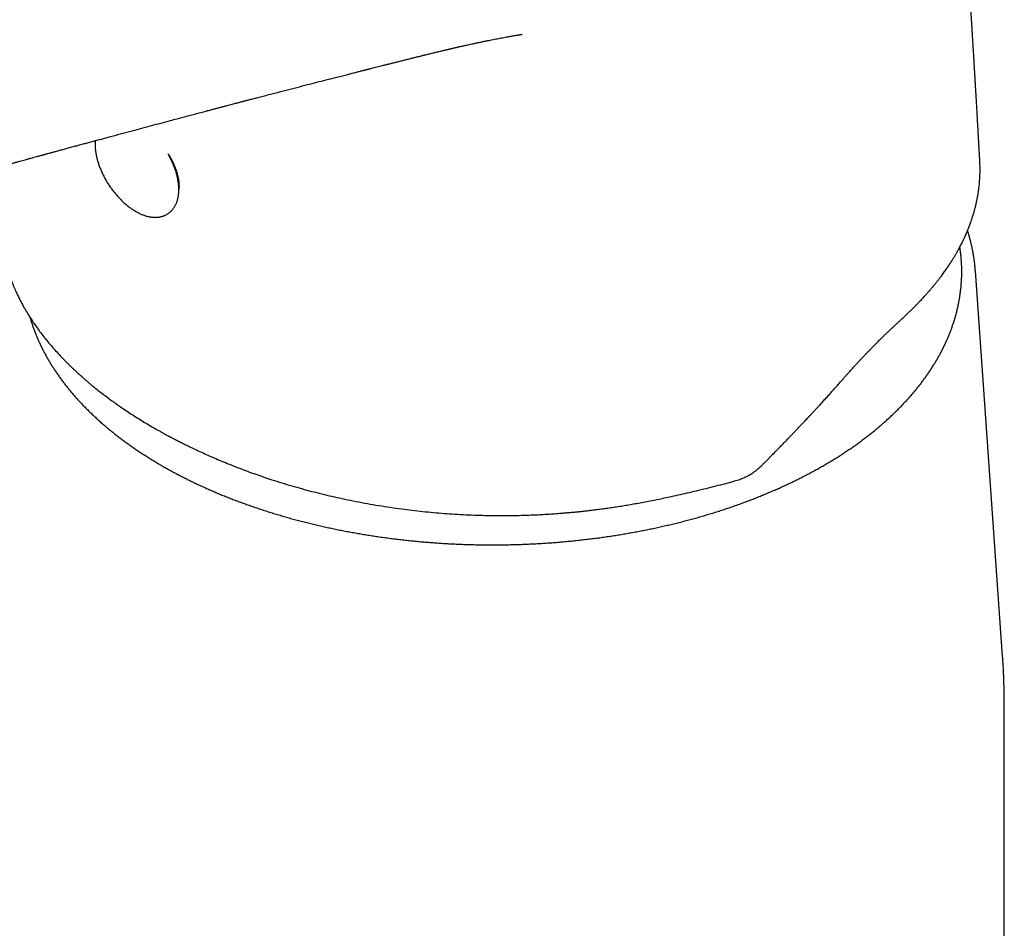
# Model space of a CAD drawing. Header units: millimetres. Extents: x 8 to 757, y 12 to 525.
# Tile 12 of 24: x 694 to 745, y 190 to 237. Entities that reach past the tile are written whole.
import ezdxf

# ---------------------------------------------------------------- set-up
doc = ezdxf.new("R2010")
doc.units = ezdxf.units.MM

msp = doc.modelspace()

# ---------------------------------------------------------------- linework, layer by layer
at = {"color": 7, "linetype": 'Continuous', "lineweight": 30}
for p, q in [((744.028, 230.026), (744.027, 230.043)), ((744.034, 230.025), (744.034, 230.034)), ((745.212, 204.418), (743.802, 224.368)), ((701.349, 216.187), (701.361, 216.18)), ((701.361, 216.18), (701.374, 216.173)), ((732.99, 214.538), (733.305, 214.862)), ((732.926, 214.473), (732.99, 214.538)), ((731.004, 213.395), (731.188, 213.444)), ((745.301, 165.459), (745.301, 201.915))]:
    msp.add_line(p, q, dxfattribs=at)
for points, knots in [([(744.032, 230.043), (744.031, 230.061), (744.027, 230.136), (744.021, 230.263), (744.012, 230.422), (744.004, 230.568), (743.997, 230.702), (743.99, 230.824), (743.984, 230.934), (743.979, 231.033), (743.974, 231.121), (743.969, 231.198), (743.966, 231.263), (743.963, 231.316), (743.961, 231.357), (743.959, 231.391), (743.957, 231.422), (743.955, 231.457), (743.953, 231.502), (743.949, 231.56), (743.945, 231.632), (743.941, 231.713), (743.936, 231.804), (743.93, 231.905), (743.924, 232.014), (743.917, 232.132), (743.91, 232.26), (743.899, 232.455), (743.884, 232.71), (743.866, 233.02), (743.85, 233.297), (743.836, 233.541), (743.824, 233.755), (743.811, 233.962), (743.8, 234.163), (743.788, 234.359), (743.777, 234.554), (743.764, 234.765), (743.75, 234.996), (743.735, 235.247), (743.72, 235.508), (743.703, 235.779), (743.686, 236.059), (743.672, 236.29), (743.661, 236.466), (743.654, 236.579), (743.648, 236.682), (743.642, 236.774), (743.637, 236.855), (743.633, 236.923), (743.63, 236.976), (743.627, 237.019), (743.625, 237.054), (743.623, 237.083), (743.622, 237.108), (743.62, 237.137), (743.617, 237.179), (743.614, 237.238), (743.609, 237.31), (743.604, 237.397), (743.598, 237.498), (743.591, 237.611), (743.583, 237.734), (743.575, 237.868), (743.565, 238.013), (743.556, 238.166), (743.539, 238.424), (743.517, 238.78), (743.488, 239.231), (743.462, 239.639), (743.438, 240.005), (743.416, 240.331), (743.395, 240.651), (743.375, 240.963), (743.354, 241.264), (743.335, 241.553), (743.32, 241.78), (743.308, 241.95), (743.3, 242.064), (743.293, 242.177), (743.285, 242.286), (743.278, 242.389), (743.272, 242.481), (743.267, 242.56), (743.262, 242.624), (743.259, 242.672), (743.256, 242.706), (743.254, 242.735), (743.252, 242.767), (743.25, 242.806), (743.246, 242.851), (743.243, 242.907), (743.238, 242.974), (743.232, 243.053), (743.226, 243.142), (743.219, 243.244), (743.211, 243.362), (743.202, 243.496), (743.191, 243.642), (743.18, 243.798), (743.169, 243.96), (743.158, 244.121), (743.147, 244.276), (743.135, 244.436), (743.123, 244.6), (743.112, 244.766), (743.1, 244.922), (743.09, 245.068), (743.08, 245.205), (743.071, 245.334), (743.062, 245.454), (743.054, 245.563), (743.046, 245.669), (743.038, 245.778), (743.03, 245.888), (743.022, 245.997), (743.014, 246.106), (743.006, 246.22), (742.997, 246.342), (742.987, 246.469), (742.976, 246.62), (742.964, 246.787), (742.951, 246.965), (742.938, 247.13), (742.928, 247.267), (742.92, 247.375), (742.914, 247.456), (742.908, 247.529), (742.903, 247.593), (742.899, 247.656), (742.893, 247.725), (742.887, 247.809), (742.88, 247.906), (742.871, 248.015), (742.862, 248.137), (742.852, 248.272), (742.841, 248.415), (742.829, 248.565), (742.818, 248.718), (742.806, 248.874), (742.794, 249.03), (742.782, 249.186), (742.765, 249.403), (742.743, 249.679), (742.717, 250.016), (742.69, 250.354), (742.664, 250.693), (742.642, 250.968), (742.625, 251.174), (742.614, 251.31), (742.604, 251.434), (742.595, 251.548), (742.587, 251.652), (742.58, 251.744), (742.573, 251.824), (742.568, 251.892), (742.563, 251.95), (742.558, 252.006), (742.554, 252.064), (742.549, 252.128), (742.544, 252.188), (742.539, 252.245), (742.535, 252.297), (742.53, 252.355), (742.525, 252.422), (742.519, 252.497), (742.511, 252.585), (742.505, 252.66), (742.501, 252.707), (742.501, 252.718)], [0, 0, 0, 0, 0.002353, 0.009818, 0.016765, 0.023196, 0.029008, 0.034322, 0.039136, 0.043452, 0.047334, 0.050698, 0.053546, 0.055876, 0.057689, 0.058976, 0.060253, 0.061784, 0.063571, 0.066278, 0.069418, 0.072989, 0.076992, 0.081427, 0.086204, 0.091397, 0.097006, 0.102993, 0.117111, 0.13073, 0.14385, 0.153554, 0.162965, 0.172084, 0.180911, 0.189445, 0.197921, 0.206706, 0.217351, 0.228421, 0.239917, 0.251839, 0.264187, 0.27696, 0.282409, 0.287397, 0.291922, 0.295984, 0.299585, 0.302723, 0.304864, 0.30672, 0.30829, 0.309575, 0.310574, 0.311492, 0.313471, 0.316068, 0.319282, 0.323114, 0.327563, 0.33263, 0.337973, 0.343866, 0.350307, 0.357206, 0.364119, 0.384413, 0.404292, 0.423755, 0.438369, 0.452739, 0.466865, 0.480684, 0.493974, 0.506713, 0.518903, 0.524065, 0.529122, 0.534073, 0.538919, 0.543604, 0.547667, 0.551128, 0.553984, 0.556236, 0.557403, 0.558539, 0.559965, 0.561682, 0.563691, 0.565991, 0.569077, 0.572568, 0.576463, 0.580764, 0.586142, 0.592043, 0.598468, 0.605415, 0.612757, 0.619885, 0.62672, 0.633263, 0.641071, 0.648417, 0.6553, 0.66172, 0.667677, 0.67349, 0.678781, 0.683552, 0.687964, 0.69276, 0.698035, 0.702514, 0.707288, 0.712357, 0.717721, 0.72338, 0.729245, 0.737659, 0.745524, 0.75284, 0.759608, 0.763574, 0.767186, 0.770399, 0.773213, 0.775628, 0.778766, 0.78247, 0.786741, 0.791579, 0.796984, 0.802956, 0.809495, 0.815988, 0.822855, 0.829757, 0.836669, 0.84359, 0.850519, 0.865398, 0.880319, 0.89528, 0.910282, 0.925304, 0.931771, 0.937764, 0.943284, 0.948331, 0.952905, 0.957006, 0.960634, 0.963544, 0.966057, 0.968354, 0.970906, 0.973738, 0.97685, 0.978975, 0.981233, 0.983812, 0.986758, 0.990072, 0.993754, 0.998566, 1, 1, 1, 1]), ([(655.225, 227.207), (655.278, 227.177), (655.401, 227.107), (655.591, 227), (655.792, 226.886), (655.984, 226.779), (656.167, 226.677), (656.343, 226.58), (656.512, 226.488), (656.674, 226.4), (656.826, 226.319), (656.967, 226.244), (657.098, 226.175), (657.218, 226.113), (657.327, 226.058), (657.424, 226.008), (657.511, 225.964), (657.587, 225.926), (657.653, 225.893), (657.708, 225.866), (657.75, 225.845), (657.781, 225.83), (657.801, 225.82), (657.818, 225.812), (657.835, 225.804), (657.856, 225.793), (657.883, 225.78), (657.914, 225.765), (657.96, 225.743), (658.022, 225.713), (658.104, 225.674), (658.199, 225.629), (658.307, 225.578), (658.429, 225.522), (658.564, 225.46), (658.706, 225.396), (658.876, 225.32), (659.07, 225.235), (659.295, 225.139), (659.524, 225.044), (659.755, 224.95), (659.976, 224.863), (660.187, 224.781), (660.389, 224.705), (660.585, 224.633), (660.852, 224.537), (661.192, 224.419), (661.609, 224.283), (662.027, 224.153), (662.447, 224.03), (662.867, 223.915), (663.269, 223.812), (663.651, 223.72), (664.012, 223.639), (664.374, 223.564), (664.736, 223.495), (665.097, 223.432), (665.458, 223.375), (665.817, 223.324), (666.175, 223.28), (666.531, 223.243), (666.884, 223.213), (667.233, 223.19), (667.579, 223.174), (667.919, 223.165), (668.252, 223.163), (668.578, 223.168), (668.897, 223.18), (669.211, 223.198), (669.453, 223.218), (669.627, 223.234), (669.733, 223.245), (669.839, 223.257), (669.943, 223.269), (670.04, 223.281), (670.127, 223.293), (670.2, 223.303), (670.26, 223.311), (670.303, 223.317), (670.331, 223.322), (670.352, 223.325), (670.377, 223.329), (670.41, 223.334), (670.451, 223.34), (670.497, 223.348), (670.547, 223.356), (670.622, 223.368), (670.725, 223.386), (670.857, 223.411), (671.017, 223.442), (671.199, 223.479), (671.357, 223.514), (671.472, 223.54), (671.544, 223.556), (671.611, 223.572), (671.671, 223.586), (671.721, 223.598), (671.762, 223.609), (671.795, 223.617), (671.824, 223.624), (671.858, 223.632), (671.899, 223.643), (671.95, 223.656), (672.009, 223.671), (672.076, 223.688), (672.15, 223.708), (672.226, 223.728), (672.302, 223.749), (672.435, 223.785), (672.62, 223.837), (672.853, 223.905), (673.075, 223.97), (673.289, 224.034), (673.502, 224.098), (673.776, 224.18), (674.116, 224.281), (674.525, 224.403), (674.85, 224.499), (675.089, 224.57), (675.24, 224.615), (675.398, 224.661), (675.565, 224.711), (675.74, 224.763), (675.925, 224.817), (676.129, 224.877), (676.354, 224.944), (676.602, 225.016), (676.861, 225.093), (677.132, 225.172), (677.415, 225.255), (677.697, 225.338), (677.978, 225.42), (678.256, 225.502), (678.503, 225.574), (678.715, 225.636), (678.89, 225.687), (679.062, 225.737), (679.229, 225.785), (679.39, 225.832), (679.542, 225.877), (679.682, 225.917), (679.81, 225.954), (679.926, 225.988), (680.028, 226.018), (680.117, 226.043), (680.192, 226.065), (680.257, 226.084), (680.31, 226.1), (680.35, 226.111), (680.379, 226.119), (680.397, 226.125), (680.415, 226.13), (680.437, 226.136), (680.466, 226.145), (680.501, 226.155), (680.547, 226.168), (680.603, 226.184), (680.672, 226.204), (680.747, 226.226), (680.83, 226.25), (680.92, 226.276), (681.018, 226.304), (681.124, 226.335), (681.235, 226.367), (681.387, 226.411), (681.576, 226.465), (681.812, 226.534), (682.058, 226.604), (682.313, 226.678), (682.56, 226.749), (682.799, 226.817), (683.031, 226.884), (683.261, 226.95), (683.495, 227.017), (683.735, 227.085), (683.984, 227.157), (684.242, 227.23), (684.509, 227.306), (684.785, 227.385), (685.072, 227.466), (685.368, 227.551), (685.674, 227.637), (685.938, 227.712), (686.157, 227.774), (686.326, 227.822), (686.491, 227.869), (686.649, 227.913), (686.796, 227.955), (686.937, 227.995), (687.071, 228.033), (687.198, 228.068), (687.313, 228.101), (687.416, 228.13), (687.508, 228.156), (687.588, 228.178), (687.65, 228.196), (687.698, 228.209), (687.732, 228.219), (687.762, 228.227), (687.787, 228.234), (687.811, 228.241), (687.836, 228.248), (687.867, 228.257), (687.908, 228.268), (687.96, 228.283), (688.023, 228.3), (688.096, 228.321), (688.179, 228.344), (688.272, 228.371), (688.375, 228.399), (688.485, 228.43), (688.6, 228.463), (688.72, 228.496), (688.843, 228.531), (688.967, 228.565), (689.09, 228.6), (689.274, 228.651), (689.518, 228.719), (689.818, 228.803), (690.107, 228.884), (690.385, 228.961), (690.654, 229.036), (690.894, 229.103), (691.108, 229.162), (691.3, 229.216), (691.494, 229.269), (691.692, 229.324), (691.896, 229.381), (692.121, 229.443), (692.367, 229.511), (692.635, 229.585), (692.911, 229.661), (693.196, 229.74), (693.444, 229.808), (693.655, 229.866), (693.825, 229.913), (693.993, 229.959), (694.155, 230.004), (694.31, 230.046), (694.457, 230.086), (694.607, 230.127), (694.758, 230.169), (694.909, 230.21), (695.048, 230.248), (695.161, 230.279), (695.251, 230.304), (695.319, 230.322), (695.38, 230.339), (695.431, 230.353), (695.469, 230.363), (695.498, 230.371), (695.524, 230.378), (695.555, 230.387), (695.593, 230.397), (695.637, 230.409), (695.691, 230.424), (695.755, 230.441), (695.829, 230.461), (695.907, 230.483), (696.026, 230.515), (696.187, 230.559), (696.394, 230.615), (696.612, 230.675), (696.842, 230.737), (697.083, 230.803), (697.336, 230.871), (697.584, 230.938), (697.826, 231.004), (698.062, 231.068), (698.301, 231.132), (698.541, 231.197), (698.782, 231.262), (699.129, 231.356), (699.583, 231.478), (700.288, 231.667), (701.133, 231.893), (701.901, 232.098), (702.445, 232.243), (702.765, 232.328), (703.079, 232.411), (703.385, 232.492), (703.685, 232.571), (703.938, 232.638), (704.147, 232.694), (704.314, 232.737), (704.477, 232.781), (704.639, 232.823), (704.797, 232.865), (704.954, 232.906), (705.106, 232.946), (705.248, 232.983), (705.376, 233.017), (705.488, 233.046), (705.588, 233.073), (705.676, 233.096), (705.745, 233.114), (705.796, 233.127), (705.83, 233.136), (705.859, 233.143), (705.887, 233.151), (705.921, 233.16), (705.964, 233.171), (706.017, 233.185), (706.082, 233.202), (706.157, 233.221), (706.24, 233.243), (706.332, 233.267), (706.433, 233.294), (706.541, 233.322), (706.659, 233.353), (706.786, 233.386), (706.923, 233.422), (707.068, 233.459), (707.217, 233.498), (707.368, 233.537), (707.668, 233.615), (708.1, 233.727), (708.667, 233.873), (709.192, 234.008), (709.697, 234.138), (710.179, 234.261), (710.552, 234.356), (710.812, 234.422), (710.957, 234.459), (711.098, 234.495), (711.233, 234.529), (711.359, 234.562), (711.478, 234.592), (711.589, 234.62), (711.695, 234.647), (711.798, 234.673), (711.895, 234.698), (711.981, 234.72), (712.057, 234.739), (712.122, 234.756), (712.177, 234.769), (712.219, 234.78), (712.25, 234.788), (712.277, 234.795), (712.308, 234.803), (712.346, 234.812), (712.39, 234.823), (712.438, 234.836), (712.492, 234.849), (712.573, 234.87), (712.68, 234.897), (712.814, 234.931), (712.958, 234.967), (713.11, 235.006), (713.271, 235.046), (713.44, 235.089), (713.616, 235.133), (713.802, 235.18), (713.997, 235.229), (714.196, 235.279), (714.396, 235.329), (714.588, 235.377), (714.775, 235.423), (714.954, 235.468), (715.127, 235.511), (715.309, 235.556), (715.499, 235.602), (715.694, 235.65), (715.855, 235.689), (715.984, 235.72), (716.082, 235.744), (716.173, 235.765), (716.255, 235.785), (716.327, 235.802), (716.389, 235.817), (716.441, 235.829), (716.478, 235.838), (716.502, 235.844), (716.516, 235.847), (716.529, 235.85), (716.544, 235.854), (716.567, 235.859), (716.599, 235.867), (716.639, 235.876), (716.687, 235.887), (716.74, 235.9), (716.796, 235.913), (716.851, 235.926), (716.904, 235.938), (716.955, 235.95), (717.003, 235.961), (717.064, 235.975), (717.138, 235.992), (717.223, 236.011), (717.314, 236.032), (717.416, 236.054), (717.532, 236.08), (717.655, 236.108), (717.766, 236.132), (717.86, 236.152), (717.932, 236.168), (718, 236.182), (718.067, 236.196), (718.14, 236.212), (718.219, 236.228), (718.293, 236.244), (718.358, 236.257), (718.412, 236.268), (718.461, 236.278), (718.508, 236.288), (718.557, 236.298), (718.639, 236.314), (718.754, 236.337), (718.9, 236.366), (719.045, 236.394), (719.18, 236.419), (719.315, 236.445), (719.45, 236.47), (719.579, 236.493), (719.687, 236.512), (719.781, 236.529), (719.867, 236.544), (719.95, 236.558), (720.007, 236.568), (720.046, 236.574), (720.068, 236.578), (720.093, 236.582), (720.123, 236.587), (720.156, 236.592), (720.185, 236.597), (720.209, 236.601), (720.232, 236.605), (720.256, 236.609), (720.282, 236.613), (720.306, 236.616), (720.322, 236.619), (720.33, 236.62), (720.333, 236.621), (720.333, 236.621), (720.333, 236.621)], [0, 0, 0, 0, 0.002619, 0.00609, 0.0094, 0.012549, 0.015538, 0.018366, 0.021156, 0.02377, 0.026207, 0.028468, 0.030553, 0.032461, 0.03415, 0.035671, 0.037025, 0.038211, 0.03923, 0.040082, 0.040766, 0.041178, 0.041491, 0.04171, 0.041958, 0.042283, 0.042687, 0.043168, 0.043729, 0.044771, 0.046008, 0.047442, 0.049072, 0.050898, 0.05292, 0.05508, 0.0572, 0.060429, 0.063531, 0.06697, 0.070238, 0.073336, 0.076264, 0.079022, 0.081673, 0.084313, 0.089873, 0.095383, 0.100843, 0.10625, 0.111604, 0.116905, 0.121406, 0.125867, 0.130289, 0.134679, 0.139038, 0.143366, 0.14766, 0.15192, 0.156146, 0.160338, 0.164499, 0.168626, 0.172718, 0.176775, 0.180733, 0.184681, 0.18862, 0.192551, 0.193932, 0.195312, 0.196692, 0.19807, 0.199389, 0.200522, 0.201491, 0.202296, 0.202938, 0.203201, 0.203437, 0.203765, 0.204208, 0.204766, 0.205398, 0.206072, 0.206787, 0.208424, 0.210247, 0.21218, 0.215033, 0.217825, 0.218905, 0.219975, 0.220961, 0.221818, 0.222556, 0.223161, 0.223631, 0.224017, 0.224455, 0.225119, 0.225885, 0.226754, 0.227798, 0.228958, 0.230149, 0.231328, 0.232496, 0.236358, 0.240088, 0.243686, 0.247163, 0.250653, 0.254201, 0.260692, 0.267373, 0.274248, 0.276607, 0.279044, 0.281621, 0.28434, 0.287201, 0.290202, 0.293345, 0.29719, 0.301227, 0.305457, 0.309879, 0.314493, 0.319299, 0.323687, 0.328224, 0.33291, 0.33574, 0.338623, 0.341457, 0.344121, 0.346804, 0.349288, 0.351572, 0.353656, 0.355541, 0.357225, 0.35863, 0.359858, 0.360908, 0.36178, 0.362474, 0.362862, 0.363159, 0.363397, 0.363741, 0.364211, 0.364798, 0.365453, 0.366451, 0.367562, 0.368787, 0.370124, 0.371602, 0.373197, 0.374909, 0.376738, 0.378635, 0.382317, 0.385934, 0.390158, 0.394291, 0.398335, 0.402178, 0.405937, 0.409615, 0.413376, 0.417298, 0.421308, 0.425474, 0.429796, 0.434274, 0.438908, 0.443698, 0.448644, 0.453746, 0.456481, 0.459257, 0.461953, 0.46449, 0.466867, 0.469084, 0.471321, 0.473367, 0.475224, 0.47689, 0.478367, 0.479654, 0.480751, 0.481394, 0.481948, 0.482415, 0.482822, 0.483177, 0.483552, 0.484049, 0.484669, 0.485528, 0.486547, 0.487727, 0.489067, 0.490568, 0.492228, 0.49405, 0.49586, 0.497805, 0.499825, 0.501821, 0.503793, 0.505739, 0.51073, 0.515549, 0.520199, 0.524678, 0.528986, 0.533125, 0.536257, 0.539296, 0.542385, 0.545568, 0.548842, 0.552209, 0.55637, 0.560665, 0.565093, 0.569653, 0.574346, 0.577038, 0.579772, 0.582495, 0.585098, 0.587576, 0.58993, 0.592159, 0.594765, 0.597177, 0.599396, 0.601421, 0.602595, 0.603692, 0.604691, 0.605507, 0.606132, 0.60651, 0.606904, 0.6074, 0.607998, 0.608698, 0.6095, 0.610576, 0.611783, 0.61304, 0.61433, 0.617452, 0.620754, 0.624236, 0.627897, 0.631738, 0.63576, 0.639961, 0.643591, 0.647346, 0.65118, 0.655008, 0.658827, 0.662636, 0.671578, 0.680469, 0.696216, 0.7118, 0.716957, 0.722035, 0.726998, 0.731845, 0.736577, 0.741193, 0.743858, 0.746484, 0.749069, 0.751614, 0.75412, 0.756584, 0.759009, 0.761339, 0.763297, 0.765064, 0.76664, 0.768025, 0.769219, 0.76989, 0.770428, 0.770829, 0.771255, 0.77178, 0.772405, 0.773287, 0.774314, 0.775485, 0.776799, 0.778258, 0.779831, 0.781543, 0.783395, 0.785385, 0.787554, 0.789862, 0.792217, 0.794582, 0.796957, 0.806391, 0.814948, 0.823634, 0.831104, 0.838666, 0.84632, 0.848593, 0.850873, 0.853105, 0.855211, 0.857191, 0.859045, 0.860774, 0.862376, 0.864054, 0.865566, 0.866915, 0.868099, 0.869119, 0.869974, 0.870665, 0.871085, 0.871433, 0.871912, 0.872566, 0.873204, 0.87395, 0.874805, 0.875766, 0.877716, 0.879809, 0.882044, 0.884422, 0.886943, 0.889558, 0.89231, 0.8952, 0.898227, 0.901417, 0.904524, 0.907527, 0.910425, 0.913218, 0.915907, 0.91849, 0.921709, 0.924748, 0.927609, 0.929211, 0.930751, 0.932179, 0.933454, 0.934574, 0.935541, 0.936355, 0.937015, 0.937261, 0.937476, 0.93766, 0.937861, 0.93821, 0.938714, 0.939373, 0.9401, 0.940954, 0.941853, 0.942716, 0.943545, 0.944338, 0.945095, 0.945818, 0.947218, 0.948535, 0.949812, 0.951505, 0.953327, 0.955283, 0.957356, 0.958562, 0.959711, 0.960778, 0.961769, 0.962915, 0.964245, 0.96549, 0.966456, 0.967306, 0.968081, 0.968785, 0.969553, 0.97045, 0.9727, 0.975074, 0.977437, 0.97969, 0.981656, 0.984036, 0.986324, 0.988039, 0.989447, 0.991065, 0.992434, 0.993717, 0.994081, 0.99445, 0.994888, 0.995445, 0.996107, 0.996658, 0.997064, 0.997479, 0.99797, 0.998564, 0.999102, 0.999562, 0.999772, 0.99996, 1, 1, 1, 1]), ([(698.222, 231.111), (698.222, 231.11), (698.22, 231.082), (698.217, 231.025), (698.214, 230.94), (698.216, 230.854), (698.22, 230.766), (698.227, 230.677), (698.237, 230.587), (698.25, 230.496), (698.265, 230.404), (698.284, 230.312), (698.305, 230.219), (698.329, 230.125), (698.356, 230.031), (698.386, 229.937), (698.418, 229.843), (698.452, 229.748), (698.489, 229.654), (698.529, 229.559), (698.571, 229.466), (698.615, 229.372), (698.661, 229.279), (698.71, 229.187), (698.761, 229.095), (698.813, 229.004), (698.868, 228.915), (698.925, 228.826), (698.984, 228.738), (699.044, 228.652), (699.106, 228.567), (699.17, 228.484), (699.235, 228.402), (699.301, 228.322), (699.369, 228.244), (699.439, 228.167), (699.509, 228.093), (699.581, 228.021), (699.654, 227.951), (699.728, 227.883), (699.803, 227.818), (699.878, 227.755), (699.955, 227.695), (700.032, 227.637), (700.11, 227.582), (700.188, 227.53), (700.256, 227.487), (700.298, 227.463), (700.313, 227.453)], [0, 0, 0, 0, 0.0009194, 0.0234038, 0.0459401, 0.0685102, 0.0910991, 0.113693, 0.1362804, 0.1588541, 0.1814092, 0.2039422, 0.226451, 0.2489345, 0.2713925, 0.2938253, 0.3162338, 0.3386193, 0.3609834, 0.3833277, 0.4056542, 0.4279647, 0.4502615, 0.4725465, 0.4948218, 0.5170897, 0.5393521, 0.5616113, 0.5838695, 0.6061286, 0.6283902, 0.6506565, 0.6729297, 0.695212, 0.7175054, 0.7398123, 0.7621348, 0.784475, 0.8068352, 0.8292173, 0.8516233, 0.874055, 0.8965141, 0.9190019, 0.9415192, 0.9640665, 0.9866435, 1, 1, 1, 1]), ([(700.313, 227.453), (700.327, 227.445), (700.367, 227.422), (700.434, 227.386), (700.514, 227.346), (700.593, 227.31), (700.673, 227.277), (700.752, 227.247), (700.831, 227.221), (700.91, 227.199), (700.988, 227.18), (701.065, 227.165), (701.142, 227.153), (701.217, 227.145), (701.292, 227.141), (701.365, 227.141), (701.437, 227.145), (701.507, 227.152), (701.576, 227.163), (701.643, 227.177), (701.708, 227.195), (701.77, 227.217), (701.831, 227.242), (701.89, 227.27), (701.947, 227.301), (702.002, 227.336), (702.054, 227.374), (702.104, 227.415), (702.152, 227.459), (702.197, 227.505), (702.24, 227.555), (702.28, 227.608), (702.318, 227.663), (702.353, 227.722), (702.386, 227.783), (702.416, 227.847), (702.443, 227.913), (702.467, 227.982), (702.489, 228.054), (702.507, 228.128), (702.523, 228.204), (702.535, 228.283), (702.545, 228.363), (702.551, 228.445), (702.554, 228.53), (702.555, 228.615), (702.552, 228.702), (702.546, 228.791), (702.538, 228.88), (702.526, 228.971), (702.511, 229.062), (702.494, 229.154), (702.474, 229.247), (702.451, 229.341), (702.425, 229.435), (702.397, 229.529), (702.366, 229.623), (702.333, 229.718), (702.297, 229.812), (702.258, 229.906), (702.217, 230), (702.174, 230.094), (702.129, 230.187), (702.081, 230.28), (702.038, 230.36), (702.01, 230.408), (702, 230.426)], [0, 0, 0, 0, 0.008682, 0.025072, 0.041479, 0.057898, 0.074322, 0.090741, 0.107146, 0.123523, 0.139858, 0.156136, 0.172338, 0.188448, 0.204448, 0.220324, 0.236064, 0.251659, 0.267107, 0.282409, 0.297573, 0.31261, 0.327536, 0.34237, 0.357134, 0.37185, 0.386544, 0.401235, 0.415946, 0.4307, 0.445521, 0.460429, 0.475443, 0.490577, 0.505843, 0.521246, 0.53679, 0.552471, 0.568282, 0.584213, 0.600251, 0.616379, 0.632583, 0.648845, 0.66515, 0.681486, 0.69784, 0.714202, 0.730562, 0.746915, 0.763255, 0.779581, 0.795889, 0.81218, 0.828452, 0.844705, 0.860941, 0.877159, 0.893362, 0.909549, 0.925724, 0.941886, 0.958037, 0.974179, 0.990313, 1, 1, 1, 1]), ([(702.01, 230.405), (702.019, 230.391), (702.051, 230.34), (702.104, 230.249), (702.165, 230.138), (702.221, 230.029), (702.272, 229.923), (702.321, 229.813), (702.367, 229.699), (702.409, 229.584), (702.445, 229.472), (702.475, 229.369), (702.498, 229.279), (702.515, 229.2), (702.528, 229.132), (702.537, 229.076), (702.543, 229.033), (702.547, 229), (702.551, 228.973), (702.553, 228.945), (702.557, 228.911), (702.559, 228.87), (702.562, 228.823), (702.563, 228.765), (702.563, 228.698), (702.56, 228.634), (702.556, 228.594), (702.554, 228.58)], [0, 0, 0, 0, 0.022903, 0.081842, 0.143572, 0.197146, 0.252658, 0.310106, 0.369486, 0.430798, 0.491227, 0.54584, 0.594562, 0.637407, 0.674389, 0.705516, 0.73079, 0.747655, 0.760748, 0.776458, 0.796284, 0.820223, 0.848275, 0.880455, 0.923215, 0.971192, 1, 1, 1, 1]), ([(740.017, 221.901), (740.068, 221.948), (740.167, 222.039), (740.311, 222.175), (740.445, 222.304), (740.571, 222.428), (740.688, 222.545), (740.796, 222.655), (740.896, 222.759), (740.989, 222.857), (741.075, 222.95), (741.155, 223.036), (741.228, 223.117), (741.295, 223.192), (741.355, 223.26), (741.408, 223.321), (741.455, 223.375), (741.496, 223.423), (741.531, 223.464), (741.564, 223.503), (741.595, 223.539), (741.624, 223.575), (741.65, 223.607), (741.675, 223.637), (741.702, 223.67), (741.735, 223.711), (741.771, 223.755), (741.81, 223.803), (741.849, 223.853), (741.892, 223.908), (741.936, 223.965), (741.98, 224.023), (742.023, 224.079), (742.076, 224.15), (742.137, 224.233), (742.206, 224.328), (742.271, 224.421), (742.334, 224.511), (742.394, 224.598), (742.452, 224.685), (742.514, 224.78), (742.583, 224.887), (742.658, 225.007), (742.736, 225.136), (742.817, 225.274), (742.9, 225.421), (742.974, 225.557), (743.037, 225.676), (743.087, 225.772), (743.131, 225.861), (743.17, 225.941), (743.204, 226.013), (743.234, 226.076), (743.257, 226.126), (743.274, 226.165), (743.287, 226.193), (743.299, 226.221), (743.313, 226.251), (743.329, 226.288), (743.348, 226.334), (743.372, 226.389), (743.4, 226.456), (743.431, 226.533), (743.465, 226.619), (743.499, 226.709), (743.538, 226.812), (743.578, 226.924), (743.619, 227.045), (743.656, 227.159), (743.689, 227.267), (743.719, 227.368), (743.746, 227.462), (743.77, 227.549), (743.791, 227.631), (743.811, 227.709), (743.829, 227.785), (743.847, 227.86), (743.862, 227.929), (743.875, 227.992), (743.887, 228.049), (743.898, 228.105), (743.909, 228.16), (743.918, 228.212), (743.926, 228.257), (743.933, 228.296), (743.939, 228.329), (743.944, 228.362), (743.95, 228.399), (743.957, 228.442), (743.964, 228.491), (743.971, 228.545), (743.979, 228.605), (743.99, 228.689), (744.002, 228.796), (744.015, 228.923), (744.025, 229.051), (744.033, 229.179), (744.039, 229.308), (744.043, 229.438), (744.045, 229.565), (744.045, 229.689), (744.043, 229.809), (744.04, 229.92), (744.036, 229.992), (744.034, 230.025)], [0, 0, 0, 0, 0.0195625, 0.0382281, 0.055999, 0.0728772, 0.0888646, 0.103701, 0.1176811, 0.130806, 0.1430767, 0.1546938, 0.1654271, 0.1752772, 0.1842447, 0.19233, 0.1994124, 0.2056444, 0.2110262, 0.2155579, 0.2208136, 0.225481, 0.2295628, 0.2331032, 0.2372433, 0.2424851, 0.2488285, 0.2545855, 0.2610226, 0.26814, 0.275626, 0.2830006, 0.2902586, 0.2973999, 0.3098623, 0.3219533, 0.3336731, 0.3450217, 0.3559994, 0.3666454, 0.3777398, 0.3916354, 0.4065581, 0.4225102, 0.4394948, 0.4575153, 0.4765759, 0.489338, 0.5010808, 0.5118002, 0.5214942, 0.5301614, 0.5378, 0.5444076, 0.5482939, 0.5517037, 0.5546786, 0.558196, 0.5626668, 0.5680922, 0.5744735, 0.5825929, 0.5918603, 0.6022735, 0.6132559, 0.6238776, 0.6389946, 0.6532899, 0.6667659, 0.6794249, 0.6912689, 0.7022995, 0.7125181, 0.7219307, 0.7309556, 0.7398654, 0.7486603, 0.7573405, 0.7640805, 0.7707499, 0.777349, 0.7838777, 0.7900597, 0.7955983, 0.7998249, 0.8035811, 0.8072468, 0.8115976, 0.8166562, 0.8223132, 0.8286528, 0.8356747, 0.843379, 0.8582843, 0.8732607, 0.8882145, 0.9031467, 0.9183621, 0.9335567, 0.9487202, 0.963249, 0.9768036, 0.9893876, 1, 1, 1, 1]), ([(693.333, 226.903), (693.333, 226.896), (693.333, 226.88), (693.333, 226.855), (693.332, 226.821), (693.332, 226.78), (693.333, 226.73), (693.333, 226.673), (693.334, 226.608), (693.336, 226.536), (693.339, 226.458), (693.343, 226.368), (693.349, 226.268), (693.358, 226.156), (693.368, 226.038), (693.38, 225.92), (693.394, 225.801), (693.41, 225.685), (693.426, 225.573), (693.443, 225.468), (693.46, 225.371), (693.477, 225.281), (693.493, 225.2), (693.509, 225.126), (693.523, 225.062), (693.535, 225.007), (693.546, 224.96), (693.556, 224.917), (693.566, 224.874), (693.576, 224.836), (693.584, 224.802), (693.593, 224.77), (693.602, 224.733), (693.614, 224.689), (693.628, 224.637), (693.647, 224.57), (693.67, 224.489), (693.698, 224.397), (693.727, 224.306), (693.756, 224.216), (693.785, 224.129), (693.815, 224.044), (693.845, 223.961), (693.885, 223.854), (693.935, 223.725), (693.995, 223.576), (694.055, 223.437), (694.113, 223.307), (694.169, 223.185), (694.223, 223.073), (694.274, 222.97), (694.321, 222.876), (694.366, 222.789), (694.409, 222.709), (694.444, 222.645), (694.471, 222.595), (694.491, 222.558), (694.509, 222.526), (694.527, 222.494), (694.546, 222.46), (694.569, 222.421), (694.595, 222.376), (694.624, 222.326), (694.657, 222.27), (694.694, 222.209), (694.742, 222.129), (694.802, 222.032), (694.873, 221.921), (694.945, 221.811), (695.018, 221.702), (695.092, 221.593), (695.205, 221.431), (695.361, 221.218), (695.563, 220.954), (695.773, 220.692), (695.995, 220.43), (696.23, 220.165), (696.414, 219.968), (696.538, 219.838), (696.597, 219.777), (696.65, 219.722), (696.699, 219.673), (696.742, 219.63), (696.782, 219.59), (696.817, 219.555), (696.847, 219.525), (696.873, 219.5), (696.903, 219.471), (696.941, 219.434), (696.99, 219.386), (697.046, 219.332), (697.11, 219.272), (697.18, 219.206), (697.259, 219.133), (697.345, 219.054), (697.44, 218.968), (697.542, 218.877), (697.653, 218.78), (697.772, 218.677), (697.9, 218.568), (698.063, 218.432), (698.263, 218.269), (698.503, 218.079), (698.756, 217.885), (699.013, 217.695), (699.272, 217.508), (699.534, 217.325), (699.807, 217.139), (700.092, 216.951), (700.39, 216.761), (700.701, 216.568), (701.021, 216.376), (701.24, 216.25), (701.349, 216.187)], [0, 0, 0, 0, 0.001474, 0.003433, 0.00588, 0.009229, 0.013202, 0.0178, 0.023024, 0.028874, 0.035353, 0.04246, 0.051004, 0.06031, 0.070373, 0.080465, 0.090041, 0.100116, 0.109545, 0.118328, 0.126462, 0.133948, 0.140787, 0.146978, 0.152523, 0.156941, 0.160841, 0.164349, 0.167906, 0.171547, 0.173978, 0.176517, 0.179601, 0.1833, 0.187613, 0.192538, 0.200088, 0.207983, 0.215687, 0.22321, 0.230552, 0.237714, 0.244695, 0.251495, 0.264915, 0.277569, 0.289457, 0.300582, 0.311039, 0.320858, 0.329532, 0.337639, 0.345178, 0.35215, 0.358554, 0.362039, 0.365197, 0.368028, 0.370574, 0.37349, 0.377003, 0.380862, 0.38525, 0.390169, 0.395619, 0.401598, 0.411357, 0.42125, 0.431086, 0.440864, 0.450586, 0.46025, 0.484588, 0.50855, 0.532533, 0.556949, 0.581794, 0.607062, 0.61331, 0.619124, 0.624401, 0.62914, 0.633342, 0.637006, 0.640634, 0.643515, 0.645712, 0.648025, 0.65196, 0.656618, 0.661906, 0.667811, 0.674333, 0.681564, 0.689427, 0.697923, 0.707052, 0.716813, 0.727208, 0.738237, 0.749894, 0.768949, 0.78868, 0.809088, 0.830177, 0.849583, 0.869535, 0.890035, 0.911085, 0.932689, 0.954848, 0.977567, 1, 1, 1, 1]), ([(743.802, 224.368), (743.801, 224.374), (743.8, 224.39), (743.798, 224.416), (743.796, 224.448), (743.793, 224.484), (743.789, 224.526), (743.785, 224.573), (743.78, 224.626), (743.773, 224.684), (743.766, 224.747), (743.758, 224.815), (743.749, 224.887), (743.739, 224.96), (743.729, 225.03), (743.72, 225.093), (743.711, 225.149), (743.703, 225.195), (743.697, 225.234), (743.691, 225.265), (743.686, 225.292), (743.683, 225.314), (743.679, 225.331), (743.676, 225.348), (743.672, 225.37), (743.667, 225.399), (743.66, 225.435), (743.65, 225.485), (743.637, 225.547), (743.622, 225.617), (743.607, 225.687), (743.591, 225.755), (743.575, 225.821), (743.559, 225.885), (743.534, 225.984), (743.498, 226.119), (743.46, 226.252), (743.431, 226.346), (743.415, 226.399), (743.404, 226.434), (743.399, 226.451), (743.398, 226.452)], [0, 0, 0, 0, 0.008563, 0.019963, 0.034209, 0.051304, 0.070732, 0.092875, 0.117737, 0.145316, 0.175615, 0.208632, 0.243991, 0.280937, 0.314611, 0.345016, 0.372149, 0.396013, 0.413401, 0.428518, 0.441364, 0.451938, 0.460242, 0.466771, 0.477001, 0.490935, 0.508572, 0.529912, 0.563038, 0.597649, 0.631335, 0.664094, 0.695928, 0.726837, 0.75682, 0.838238, 0.920788, 0.949762, 0.975294, 0.997344, 1, 1, 1, 1]), ([(694.842, 221.97), (694.851, 221.939), (694.877, 221.848), (694.924, 221.7), (694.982, 221.525), (695.044, 221.35), (695.111, 221.176), (695.18, 221.002), (695.254, 220.829), (695.331, 220.656), (695.412, 220.484), (695.497, 220.312), (695.586, 220.141), (695.678, 219.971), (695.774, 219.801), (695.873, 219.632), (695.976, 219.464), (696.083, 219.297), (696.194, 219.13), (696.308, 218.964), (696.425, 218.8), (696.547, 218.636), (696.671, 218.472), (696.8, 218.31), (696.931, 218.149), (697.067, 217.989), (697.205, 217.83), (697.347, 217.672), (697.493, 217.514), (697.642, 217.358), (697.794, 217.204), (697.95, 217.05), (698.109, 216.897), (698.271, 216.746), (698.436, 216.596), (698.605, 216.447), (698.777, 216.3), (698.952, 216.153), (699.13, 216.008), (699.312, 215.865), (699.496, 215.722), (699.683, 215.582), (699.874, 215.442), (700.067, 215.304), (700.264, 215.167), (700.463, 215.032), (700.665, 214.899), (700.871, 214.767), (701.078, 214.636), (701.289, 214.507), (701.49, 214.387), (701.66, 214.288), (701.831, 214.19), (702.016, 214.086), (702.239, 213.964), (702.464, 213.843), (702.691, 213.725), (702.922, 213.608), (703.154, 213.492), (703.39, 213.379), (703.627, 213.267), (703.867, 213.157), (704.109, 213.048), (704.354, 212.942), (704.601, 212.837), (704.85, 212.734), (705.101, 212.633), (705.355, 212.534), (705.611, 212.437), (705.868, 212.341), (706.128, 212.248), (706.39, 212.156), (706.653, 212.067), (706.919, 211.979), (707.186, 211.893), (707.455, 211.809), (707.726, 211.728), (707.999, 211.648), (708.274, 211.57), (708.55, 211.494), (708.827, 211.42), (709.107, 211.348), (709.387, 211.279), (709.67, 211.211), (709.953, 211.145), (710.238, 211.082), (710.525, 211.021), (710.812, 210.961), (711.101, 210.904), (711.392, 210.849), (711.683, 210.796), (711.975, 210.745), (712.269, 210.696), (712.563, 210.65), (712.859, 210.605), (713.155, 210.563), (713.453, 210.523), (713.751, 210.485), (714.05, 210.449), (714.35, 210.416), (714.65, 210.385), (714.951, 210.355), (715.253, 210.328), (715.555, 210.304), (715.858, 210.281), (716.161, 210.261), (716.465, 210.243), (716.769, 210.227), (717.073, 210.213), (717.377, 210.202), (717.682, 210.192), (717.987, 210.185), (718.292, 210.18), (718.597, 210.178), (718.903, 210.177), (719.208, 210.179), (719.513, 210.183), (719.818, 210.19), (720.123, 210.198), (720.427, 210.209), (720.732, 210.222), (721.036, 210.237), (721.34, 210.254), (721.643, 210.274), (721.946, 210.296), (722.248, 210.32), (722.55, 210.346), (722.851, 210.375), (723.152, 210.405), (723.452, 210.438), (723.751, 210.473), (724.05, 210.51), (724.347, 210.55), (724.644, 210.591), (724.94, 210.635), (725.235, 210.681), (725.529, 210.729), (725.821, 210.779), (726.113, 210.831), (726.404, 210.885), (726.693, 210.942), (726.981, 211.001), (727.268, 211.061), (727.554, 211.124), (727.838, 211.189), (728.12, 211.256), (728.402, 211.325), (728.681, 211.396), (728.96, 211.469), (729.236, 211.544), (729.511, 211.622), (729.785, 211.701), (730.056, 211.782), (730.326, 211.865), (730.594, 211.95), (730.86, 212.037), (731.124, 212.126), (731.387, 212.217), (731.647, 212.31), (731.905, 212.405), (732.162, 212.502), (732.416, 212.6), (732.668, 212.701), (732.918, 212.803), (733.165, 212.907), (733.411, 213.013), (733.654, 213.12), (733.895, 213.23), (734.133, 213.341), (734.369, 213.454), (734.603, 213.569), (734.834, 213.685), (735.062, 213.804), (735.288, 213.923), (735.512, 214.045), (735.732, 214.168), (735.95, 214.293), (736.166, 214.419), (736.379, 214.547), (736.588, 214.677), (736.796, 214.808), (737, 214.94), (737.201, 215.074), (737.4, 215.21), (737.595, 215.347), (737.788, 215.486), (737.977, 215.626), (738.164, 215.767), (738.347, 215.91), (738.528, 216.054), (738.705, 216.199), (738.879, 216.346), (739.05, 216.494), (739.218, 216.643), (739.382, 216.794), (739.544, 216.945), (739.702, 217.098), (739.856, 217.253), (740.007, 217.408), (740.155, 217.564), (740.3, 217.722), (740.441, 217.88), (740.579, 218.04), (740.713, 218.201), (740.844, 218.362), (740.971, 218.525), (741.095, 218.688), (741.215, 218.853), (741.331, 219.018), (741.444, 219.184), (741.554, 219.351), (741.659, 219.519), (741.761, 219.687), (741.86, 219.857), (741.955, 220.027), (742.046, 220.197), (742.133, 220.369), (742.217, 220.541), (742.297, 220.713), (742.373, 220.886), (742.445, 221.06), (742.514, 221.234), (742.579, 221.409), (742.64, 221.584), (742.697, 221.759), (742.751, 221.935), (742.8, 222.111), (742.846, 222.288), (742.888, 222.465), (742.926, 222.642), (742.961, 222.819), (742.992, 222.997), (743.018, 223.175), (743.041, 223.353), (743.06, 223.531), (743.076, 223.709), (743.087, 223.887), (743.095, 224.066), (743.099, 224.244), (743.099, 224.423), (743.095, 224.601), (743.087, 224.779), (743.075, 224.957), (743.06, 225.136), (743.041, 225.314), (743.021, 225.47), (743.006, 225.567), (743, 225.605)], [0, 0, 0, 0, 0.002195, 0.006269, 0.010345, 0.014422, 0.018501, 0.022582, 0.026664, 0.030748, 0.034834, 0.038922, 0.043011, 0.047102, 0.051195, 0.05529, 0.059386, 0.063483, 0.067583, 0.071683, 0.075785, 0.079888, 0.083993, 0.088099, 0.092205, 0.096313, 0.100422, 0.104532, 0.108643, 0.112754, 0.116867, 0.12098, 0.125093, 0.129208, 0.133322, 0.137438, 0.141553, 0.145669, 0.149785, 0.153902, 0.158019, 0.162136, 0.166253, 0.170371, 0.174488, 0.178606, 0.182723, 0.186841, 0.190959, 0.195077, 0.199194, 0.202604, 0.204774, 0.208891, 0.213009, 0.217126, 0.221243, 0.22536, 0.229477, 0.233594, 0.237711, 0.241828, 0.245944, 0.25006, 0.254176, 0.258292, 0.262408, 0.266524, 0.270639, 0.274755, 0.27887, 0.282985, 0.287099, 0.291214, 0.295328, 0.299443, 0.303557, 0.307671, 0.311785, 0.315898, 0.320012, 0.324125, 0.328239, 0.332352, 0.336465, 0.340577, 0.34469, 0.348803, 0.352915, 0.357027, 0.36114, 0.365252, 0.369364, 0.373476, 0.377587, 0.381699, 0.385811, 0.389922, 0.394034, 0.398145, 0.402256, 0.406368, 0.410479, 0.41459, 0.418701, 0.422812, 0.426923, 0.431034, 0.435145, 0.439256, 0.443367, 0.447478, 0.451589, 0.455699, 0.45981, 0.463921, 0.468032, 0.472143, 0.476254, 0.480365, 0.484476, 0.488586, 0.492697, 0.496808, 0.50092, 0.505031, 0.509142, 0.513253, 0.517364, 0.521476, 0.525587, 0.529698, 0.53381, 0.537922, 0.542033, 0.546145, 0.550257, 0.554369, 0.558481, 0.562593, 0.566706, 0.570818, 0.574931, 0.579043, 0.583156, 0.587269, 0.591382, 0.595496, 0.599609, 0.603723, 0.607836, 0.61195, 0.616064, 0.620178, 0.624293, 0.628407, 0.632522, 0.636637, 0.640752, 0.644867, 0.648982, 0.653098, 0.657214, 0.66133, 0.665446, 0.669562, 0.673678, 0.677795, 0.681912, 0.686029, 0.690146, 0.694263, 0.69838, 0.702498, 0.706615, 0.710733, 0.714851, 0.718969, 0.723087, 0.727205, 0.731323, 0.735441, 0.73956, 0.743678, 0.747796, 0.751914, 0.756032, 0.76015, 0.764268, 0.768385, 0.772503, 0.77662, 0.780737, 0.784853, 0.788969, 0.793085, 0.7972, 0.801315, 0.805429, 0.809542, 0.813655, 0.817767, 0.821878, 0.825988, 0.830097, 0.834206, 0.838313, 0.842419, 0.846524, 0.850627, 0.854729, 0.85883, 0.862929, 0.867027, 0.871123, 0.875218, 0.879311, 0.883402, 0.887491, 0.891579, 0.895665, 0.899749, 0.903831, 0.907912, 0.911991, 0.916068, 0.920143, 0.924217, 0.92829, 0.93236, 0.93643, 0.940498, 0.944565, 0.948631, 0.952697, 0.956761, 0.960825, 0.964888, 0.968951, 0.973013, 0.977076, 0.981138, 0.985201, 0.989264, 0.993328, 0.997392, 1, 1, 1, 1]), ([(736.949, 218.767), (736.985, 218.808), (737.054, 218.888), (737.155, 219.003), (737.249, 219.108), (737.335, 219.205), (737.414, 219.292), (737.486, 219.371), (737.549, 219.441), (737.604, 219.5), (737.652, 219.552), (737.696, 219.6), (737.739, 219.646), (737.782, 219.692), (737.849, 219.764), (737.939, 219.861), (738.052, 219.98), (738.16, 220.093), (738.246, 220.182), (738.311, 220.249), (738.358, 220.296), (738.405, 220.344), (738.456, 220.397), (738.514, 220.456), (738.581, 220.524), (738.657, 220.6), (738.74, 220.683), (738.832, 220.775), (738.934, 220.875), (739.044, 220.983), (739.162, 221.098), (739.288, 221.219), (739.412, 221.337), (739.532, 221.451), (739.647, 221.559), (739.767, 221.67), (739.891, 221.785), (739.974, 221.862), (740.017, 221.901)], [0, 0, 0, 0, 0.0340125, 0.0657183, 0.0951297, 0.1222573, 0.1471104, 0.1696967, 0.1900228, 0.2066743, 0.2214347, 0.2350118, 0.2485716, 0.2621315, 0.2756919, 0.3120185, 0.3482989, 0.3828931, 0.415047, 0.4304811, 0.4452851, 0.4595508, 0.4756608, 0.4946677, 0.5161557, 0.5404401, 0.5675236, 0.5974104, 0.6307273, 0.6669663, 0.7061403, 0.7482664, 0.793367, 0.8309083, 0.8703203, 0.9116231, 0.9548404, 1, 1, 1, 1]), ([(733.308, 214.86), (733.367, 214.921), (733.482, 215.039), (733.651, 215.213), (733.81, 215.377), (733.959, 215.531), (734.1, 215.677), (734.231, 215.813), (734.353, 215.941), (734.458, 216.051), (734.549, 216.146), (734.625, 216.226), (734.696, 216.301), (734.762, 216.37), (734.822, 216.433), (734.877, 216.491), (734.932, 216.549), (734.996, 216.617), (735.072, 216.698), (735.162, 216.794), (735.261, 216.9), (735.369, 217.015), (735.485, 217.14), (735.609, 217.274), (735.742, 217.419), (735.886, 217.575), (736.04, 217.745), (736.206, 217.928), (736.38, 218.122), (736.562, 218.327), (736.753, 218.543), (736.883, 218.691), (736.949, 218.767)], [0, 0, 0, 0, 0.047355, 0.092296, 0.134822, 0.174932, 0.212626, 0.247902, 0.28076, 0.311199, 0.333418, 0.354144, 0.373375, 0.391112, 0.407354, 0.422102, 0.436382, 0.452117, 0.47431, 0.498931, 0.525981, 0.55546, 0.587369, 0.621709, 0.658482, 0.697689, 0.741375, 0.787736, 0.836776, 0.888497, 0.942903, 1, 1, 1, 1]), ([(701.375, 216.173), (701.382, 216.169), (701.438, 216.137), (701.541, 216.08), (701.679, 216.003), (701.808, 215.933), (701.925, 215.869), (702.032, 215.812), (702.125, 215.763), (702.204, 215.721), (702.27, 215.687), (702.328, 215.656), (702.377, 215.631), (702.418, 215.61), (702.45, 215.594), (702.473, 215.582), (702.493, 215.571), (702.512, 215.562), (702.536, 215.55), (702.563, 215.536), (702.597, 215.518), (702.639, 215.497), (702.688, 215.473), (702.749, 215.442), (702.824, 215.404), (702.915, 215.36), (703.016, 215.31), (703.129, 215.255), (703.253, 215.195), (703.452, 215.1), (703.722, 214.975), (704.081, 214.813), (704.46, 214.647), (704.861, 214.478), (705.269, 214.312), (705.685, 214.149), (706.11, 213.99), (706.532, 213.837), (706.953, 213.692), (707.403, 213.542), (707.886, 213.39), (708.401, 213.235), (708.918, 213.088), (709.437, 212.949), (709.958, 212.818), (710.48, 212.693), (711.022, 212.572), (711.585, 212.455), (712.171, 212.342), (712.761, 212.238), (713.355, 212.143), (713.935, 212.059), (714.499, 211.985), (715.047, 211.922), (715.598, 211.866), (716.153, 211.818), (716.71, 211.778), (717.27, 211.745), (717.792, 211.722), (718.273, 211.707), (718.71, 211.698), (719.141, 211.695), (719.564, 211.695), (719.978, 211.701), (720.384, 211.71), (720.773, 211.724), (721.144, 211.74), (721.5, 211.759), (721.788, 211.777), (722.013, 211.792), (722.181, 211.804), (722.357, 211.818), (722.544, 211.833), (722.742, 211.85), (722.952, 211.869), (723.172, 211.89), (723.403, 211.914), (723.646, 211.94), (723.897, 211.969), (724.158, 212.001), (724.427, 212.036), (724.706, 212.075), (724.998, 212.117), (725.301, 212.163), (725.617, 212.214), (725.943, 212.269), (726.278, 212.328), (726.622, 212.391), (726.973, 212.458), (727.331, 212.53), (727.699, 212.606), (728.1, 212.692), (728.536, 212.789), (729.008, 212.897), (729.491, 213.012), (729.986, 213.134), (730.491, 213.262), (730.831, 213.35), (731.003, 213.395)], [0, 0, 0, 0, 0.000916, 0.007341, 0.013287, 0.018756, 0.023747, 0.028262, 0.0323, 0.035443, 0.038222, 0.040637, 0.042687, 0.044374, 0.045698, 0.046657, 0.047258, 0.048187, 0.04903, 0.050157, 0.05158, 0.053297, 0.05531, 0.057617, 0.060858, 0.064544, 0.068675, 0.073251, 0.078271, 0.083736, 0.097202, 0.110503, 0.126119, 0.141497, 0.156639, 0.172603, 0.188299, 0.20373, 0.21892, 0.233995, 0.252138, 0.270157, 0.288052, 0.305821, 0.32346, 0.340965, 0.35841, 0.377597, 0.396779, 0.415951, 0.43511, 0.454252, 0.471638, 0.489009, 0.506375, 0.523795, 0.54126, 0.558756, 0.576265, 0.59002, 0.603672, 0.617072, 0.630212, 0.643089, 0.65571, 0.66808, 0.679379, 0.690469, 0.701351, 0.70641, 0.711581, 0.717102, 0.722978, 0.729209, 0.735796, 0.742739, 0.750039, 0.757699, 0.765718, 0.773946, 0.782523, 0.791451, 0.800729, 0.810538, 0.820713, 0.831254, 0.842161, 0.853434, 0.864861, 0.876639, 0.888766, 0.90124, 0.916538, 0.932315, 0.948562, 0.965269, 0.98242, 1, 1, 1, 1]), ([(731.188, 213.444), (731.237, 213.458), (731.332, 213.484), (731.47, 213.526), (731.597, 213.569), (731.713, 213.612), (731.817, 213.654), (731.908, 213.695), (731.987, 213.733), (732.053, 213.767), (732.104, 213.795), (732.141, 213.817), (732.168, 213.833), (732.188, 213.846), (732.203, 213.855), (732.213, 213.862), (732.224, 213.868), (732.237, 213.877), (732.26, 213.892), (732.294, 213.916), (732.342, 213.95), (732.401, 213.994), (732.47, 214.048), (732.547, 214.112), (732.633, 214.188), (732.726, 214.274), (732.824, 214.37), (732.891, 214.438), (732.926, 214.473)], [0, 0, 0, 0, 0.073818, 0.143689, 0.208897, 0.268893, 0.323276, 0.371777, 0.414227, 0.450538, 0.480677, 0.49923, 0.514324, 0.525976, 0.534182, 0.539282, 0.544427, 0.551963, 0.562574, 0.584504, 0.613466, 0.649408, 0.692235, 0.741783, 0.797793, 0.859882, 0.927518, 1, 1, 1, 1]), ([(745.3, 201.915), (745.3, 201.99), (745.301, 202.188), (745.296, 202.509), (745.288, 202.878), (745.276, 203.247), (745.261, 203.615), (745.241, 203.983), (745.225, 204.251), (745.214, 204.396), (745.212, 204.418)], [0, 0, 0, 0, 0.090023, 0.237257, 0.384465, 0.531646, 0.678796, 0.825916, 0.973002, 1, 1, 1, 1])]:
    msp.add_open_spline(points, degree=3, knots=knots, dxfattribs=at)

doc.saveas('drawing.dxf')
